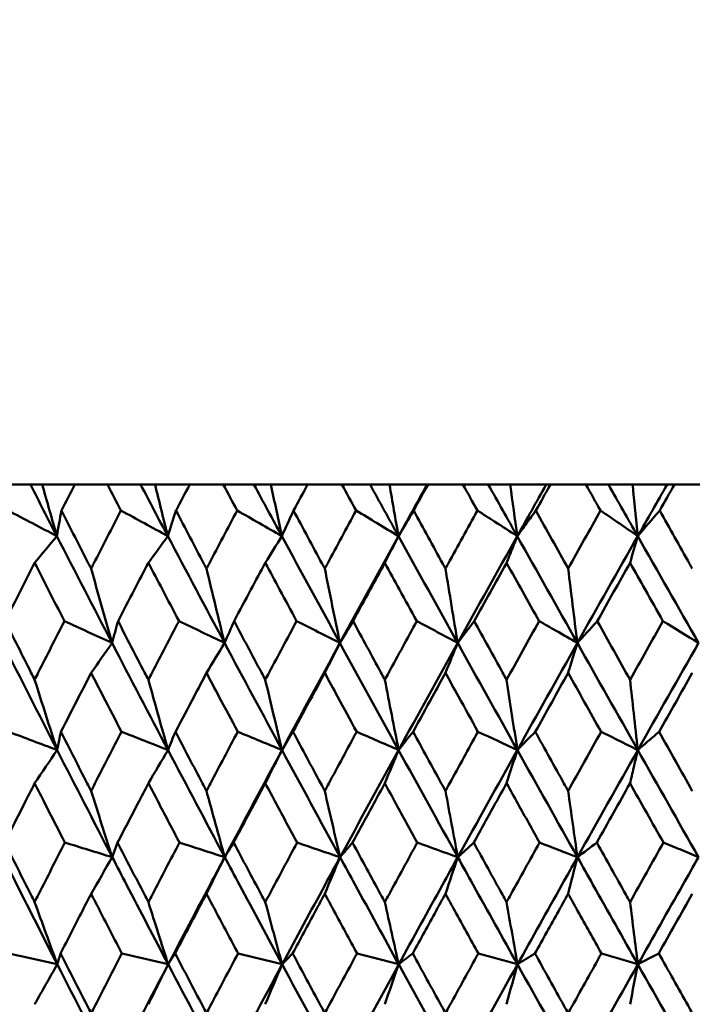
# Model space of a CAD drawing. Header units: millimetres. Extents: x 123 to 2417, y 726 to 3130.
# Tile 49 of 244: x 731 to 738, y 811 to 821. Entities that reach past the tile are written whole.
import ezdxf

# ---------------------------------------------------------------- set-up
doc = ezdxf.new("R2010")
doc.units = ezdxf.units.MM
doc.header["$LTSCALE"] = 12
doc.layers.add('Widoczne (ISO)', color=7, linetype='Continuous', lineweight=50)

msp = doc.modelspace()

# ---------------------------------------------------------------- linework, layer by layer
at = {"layer": 'Widoczne (ISO)'}
for p, q in [((730.7619, 816.3166), (731.1166, 816.3166)), ((731.1166, 816.3166), (731.2343, 816.3166)), ((731.2343, 816.3166), (731.5601, 816.3166)), ((731.8865, 816.3166), (731.5601, 816.3166)), ((731.8865, 816.3166), (732.2178, 816.3166)), ((732.2178, 816.3166), (732.3617, 816.3166)), ((732.3617, 816.3166), (732.7087, 816.3166)), ((733.044, 816.3166), (732.7087, 816.3166)), ((733.044, 816.3166), (733.3505, 816.3166)), ((733.3505, 816.3166), (733.5202, 816.3166)), ((733.5202, 816.3166), (733.8869, 816.3166)), ((734.2299, 816.3166), (733.8869, 816.3166)), ((734.2299, 816.3166), (734.5105, 816.3166)), ((734.5105, 816.3166), (734.7052, 816.3166)), ((734.7052, 816.3166), (735.0797, 816.3166)), ((735.0797, 816.3166), (735.0903, 816.3166)), ((735.4396, 816.3166), (735.0903, 816.3166)), ((735.4396, 816.3166), (735.6931, 816.3166)), ((735.6931, 816.3166), (735.912, 816.3166)), ((735.912, 816.3166), (736.2715, 816.3166)), ((736.2715, 816.3166), (736.3139, 816.3166)), ((736.6682, 816.3166), (736.3139, 816.3166)), ((736.6682, 816.3166), (736.8936, 816.3166)), ((736.8936, 816.3166), (737.1359, 816.3166)), ((737.1359, 816.3166), (737.479, 816.3166)), ((737.479, 816.3166), (737.5531, 816.3166)), ((737.9109, 816.3166), (737.5531, 816.3166))]:
    msp.add_line(p, q, dxfattribs=at)
msp.add_circle((740.2385, 776.3166), 50, dxfattribs=at)
for points in [[(731.3804, 815.8011), (731.2922, 815.973), (731.2042, 816.1448), (731.1166, 816.3166)], [(731.2343, 816.3166), (731.2828, 816.1445), (731.3315, 815.9727), (731.3804, 815.8011)], [(732.4895, 815.8011), (732.3987, 815.973), (732.3081, 816.1448), (732.2178, 816.3166)], [(732.3617, 816.3166), (732.4041, 816.1445), (732.4467, 815.9727), (732.4895, 815.8011)], [(733.6292, 815.8011), (733.5361, 815.973), (733.4432, 816.1448), (733.3505, 816.3166)], [(733.5202, 816.3166), (733.5564, 816.1445), (733.5927, 815.9727), (733.6292, 815.8011)], [(734.7949, 815.8011), (734.7, 815.973), (734.6052, 816.1448), (734.5105, 816.3166)], [(734.7052, 816.3166), (734.735, 816.1445), (734.7649, 815.9727), (734.7949, 815.8011)], [(734.7949, 815.8011), (734.8896, 815.973), (734.9845, 816.1448), (735.0797, 816.3166)], [(735.5839, 816.0573), (735.5358, 816.1437), (735.4877, 816.2302), (735.4396, 816.3166)], [(735.9822, 815.8011), (735.8857, 815.973), (735.7893, 816.1448), (735.6931, 816.3166)], [(735.9822, 815.8011), (735.9587, 815.9727), (735.9353, 816.1445), (735.912, 816.3166)], [(735.9822, 815.8011), (736.0784, 815.973), (736.1749, 816.1448), (736.2715, 816.3166)], [(736.3139, 816.3166), (736.2654, 816.2302), (736.2169, 816.1437), (736.1684, 816.0573)], [(737.1862, 815.8011), (737.0886, 815.973), (736.9911, 816.1448), (736.8936, 816.3166)], [(737.1862, 815.8011), (737.1694, 815.9727), (737.1526, 816.1445), (737.1359, 816.3166)], [(737.1862, 815.8011), (737.2837, 815.973), (737.3813, 816.1448), (737.479, 816.3166)], [(731.3804, 815.8011), (731.2179, 815.8865), (731.0555, 815.9719), (730.8929, 816.0573)], [(731.3804, 815.8011), (731.3957, 815.8865), (731.4111, 815.9719), (731.4266, 816.0573)], [(732.4895, 815.8011), (732.3336, 815.8865), (732.1776, 815.9719), (732.0216, 816.0573)], [(732.4895, 815.8011), (732.5167, 815.8865), (732.5439, 815.9719), (732.5713, 816.0573)], [(733.6292, 815.8011), (733.4804, 815.8865), (733.3316, 815.9719), (733.1828, 816.0573)], [(733.6292, 815.8011), (733.6681, 815.8865), (733.7072, 815.9719), (733.7463, 816.0573)], [(734.7949, 815.8011), (734.6539, 815.8865), (734.5129, 815.9719), (734.3718, 816.0573)], [(734.7949, 815.8011), (734.8455, 815.8865), (734.8962, 815.9719), (734.9469, 816.0573)], [(736.1684, 816.0573), (736.2757, 815.8637), (736.3832, 815.67), (736.4909, 815.4763)], [(736.4909, 815.4763), (736.5986, 815.67), (736.7064, 815.8636), (736.8144, 816.0573)], [(736.8144, 816.0573), (736.9384, 815.9719), (737.0624, 815.8865), (737.1862, 815.8011)], [(737.406, 816.0573), (737.3326, 815.9719), (737.2594, 815.8865), (737.1862, 815.8011)], [(731.1587, 815.534), (731.2326, 815.6231), (731.3065, 815.7122), (731.3804, 815.8011)], [(731.9322, 814.7331), (731.747, 815.0892), (731.5631, 815.4453), (731.3804, 815.8011)], [(732.2956, 815.534), (732.3602, 815.6231), (732.4248, 815.7122), (732.4895, 815.8011)], [(733.0569, 814.7331), (732.8667, 815.0892), (732.6776, 815.4453), (732.4895, 815.8011)], [(733.4638, 815.534), (733.5189, 815.6231), (733.574, 815.7122), (733.6292, 815.8011)], [(734.21, 814.7331), (734.0156, 815.0892), (733.8219, 815.4453), (733.6292, 815.8011)], [(734.21, 814.7331), (734.4039, 815.0892), (734.5989, 815.4453), (734.7949, 815.8011)], [(734.6587, 815.534), (734.7041, 815.6231), (734.7495, 815.7122), (734.7949, 815.8011)], [(735.3869, 814.7331), (735.1889, 815.0892), (734.9916, 815.4453), (734.7949, 815.8011)], [(735.3869, 814.7331), (735.5845, 815.0892), (735.7829, 815.4453), (735.9822, 815.8011)], [(736.583, 814.7331), (736.3822, 815.0892), (736.1819, 815.4453), (735.9822, 815.8011)], [(736.583, 814.7331), (736.7834, 815.0892), (736.9845, 815.4453), (737.1862, 815.8011)], [(737.1862, 815.8011), (737.1608, 815.7122), (737.1353, 815.6231), (737.1098, 815.534)], [(737.7935, 814.7331), (737.5908, 815.0892), (737.3883, 815.4453), (737.1862, 815.8011)], [(736.2004, 814.9526), (736.092, 815.1465), (735.9838, 815.3402), (735.8757, 815.534)], [(737.1098, 815.534), (737.0004, 815.3402), (736.8912, 815.1465), (736.7822, 814.9526)], [(731.7229, 815.4763), (731.7923, 815.2279), (731.862, 814.9801), (731.9322, 814.7331)], [(732.876, 815.4763), (732.936, 815.2279), (732.9963, 814.9801), (733.0569, 814.7331)], [(734.0582, 815.4763), (734.1085, 815.2279), (734.1591, 814.9801), (734.21, 814.7331)], [(735.2647, 815.4763), (735.3052, 815.2279), (735.346, 814.9801), (735.3869, 814.7331)], [(731.9322, 814.7331), (731.7734, 814.8062), (731.6147, 814.8794), (731.4559, 814.9526)], [(731.9322, 814.7331), (731.952, 814.8062), (731.9719, 814.8794), (731.9919, 814.9526)], [(733.0569, 814.7331), (732.9051, 814.8062), (732.7533, 814.8794), (732.6015, 814.9526)], [(733.0569, 814.7331), (733.0886, 814.8062), (733.1204, 814.8794), (733.1522, 814.9526)], [(734.21, 814.7331), (734.0658, 814.8062), (733.9215, 814.8794), (733.7772, 814.9526)], [(734.21, 814.7331), (734.2535, 814.8062), (734.297, 814.8794), (734.3406, 814.9526)], [(735.3869, 814.7331), (735.2508, 814.8062), (735.1146, 814.8794), (734.9784, 814.9526)], [(735.3869, 814.7331), (735.4419, 814.8062), (735.497, 814.8794), (735.5522, 814.9526)], [(735.8757, 814.3653), (735.9837, 814.5611), (736.0919, 814.7569), (736.2004, 814.9526)], [(736.7822, 814.9526), (736.8913, 814.7569), (737.0005, 814.5611), (737.1098, 814.3653)], [(737.1098, 814.3653), (737.2192, 814.5611), (737.3287, 814.7569), (737.4383, 814.9526)], [(737.4383, 814.9526), (737.5567, 814.8794), (737.6751, 814.8062), (737.7935, 814.7331)], [(731.383, 813.6632), (731.2007, 814.0199), (731.0198, 814.3765), (730.8402, 814.7331)], [(731.7229, 814.4336), (731.7927, 814.5335), (731.8624, 814.6334), (731.9322, 814.7331)], [(732.4918, 813.6632), (732.3041, 814.0199), (732.1175, 814.3765), (731.9322, 814.7331)], [(732.876, 814.4336), (732.9363, 814.5335), (732.9966, 814.6334), (733.0569, 814.7331)], [(733.6311, 813.6632), (733.4387, 814.0199), (733.2473, 814.3765), (733.0569, 814.7331)], [(733.6311, 813.6632), (733.8229, 814.0199), (734.0159, 814.3765), (734.21, 814.7331)], [(734.0582, 814.4336), (734.1088, 814.5335), (734.1594, 814.6334), (734.21, 814.7331)], [(734.7965, 813.6632), (734.6002, 814.0199), (734.4047, 814.3765), (734.21, 814.7331)], [(734.7965, 813.6632), (734.9924, 814.0199), (735.1892, 814.3765), (735.3869, 814.7331)], [(735.2647, 814.4336), (735.3054, 814.5335), (735.3462, 814.6334), (735.3869, 814.7331)], [(735.9834, 813.6632), (735.784, 814.0199), (735.5851, 814.3765), (735.3869, 814.7331)], [(735.9834, 813.6632), (736.1825, 814.0199), (736.3824, 814.3765), (736.583, 814.7331)], [(737.1871, 813.6632), (736.9853, 814.0199), (736.7839, 814.3765), (736.583, 814.7331)], [(737.1871, 813.6632), (737.3887, 814.0199), (737.5908, 814.3765), (737.7935, 814.7331)], [(736.4909, 814.4336), (736.3812, 814.2378), (736.2718, 814.042), (736.1625, 813.8461)], [(736.8203, 813.8461), (736.7104, 814.042), (736.6006, 814.2378), (736.4909, 814.4336)], [(737.7319, 814.4336), (737.6211, 814.2378), (737.5105, 814.042), (737.4, 813.8461)], [(731.1587, 814.3653), (731.2331, 814.1307), (731.3079, 813.8966), (731.383, 813.6632)], [(732.2956, 814.3653), (732.3606, 814.1307), (732.426, 813.8966), (732.4918, 813.6632)], [(733.4638, 814.3653), (733.5193, 814.1307), (733.575, 813.8966), (733.6311, 813.6632)], [(734.6587, 814.3653), (734.7044, 814.1307), (734.7504, 813.8966), (734.7965, 813.6632)], [(735.8757, 814.3653), (735.9114, 814.1307), (735.9473, 813.8966), (735.9834, 813.6632)], [(731.383, 813.6632), (731.2214, 813.7242), (731.0598, 813.7852), (730.8982, 813.8461)], [(731.383, 813.6632), (731.3957, 813.7242), (731.4084, 813.7852), (731.4212, 813.8461)], [(732.4918, 813.6632), (732.3369, 813.7242), (732.182, 813.7852), (732.0271, 813.8461)], [(732.4918, 813.6632), (732.5164, 813.7242), (732.541, 813.7852), (732.5658, 813.8461)], [(733.6311, 813.6632), (733.4836, 813.7242), (733.336, 813.7852), (733.1884, 813.8461)], [(733.6311, 813.6632), (733.6676, 813.7242), (733.7041, 813.7852), (733.7406, 813.8461)], [(734.7965, 813.6632), (734.6569, 813.7242), (734.5172, 813.7852), (734.3775, 813.8461)], [(734.7965, 813.6632), (734.8447, 813.7242), (734.8929, 813.7852), (734.9411, 813.8461)], [(735.9834, 813.6632), (735.8522, 813.7242), (735.721, 813.7852), (735.5897, 813.8461)], [(735.9834, 813.6632), (736.0431, 813.7242), (736.1028, 813.7852), (736.1625, 813.8461)], [(736.4909, 813.2538), (736.6006, 813.4513), (736.7104, 813.6487), (736.8203, 813.8461)], [(737.4, 813.8461), (737.5105, 813.6487), (737.6211, 813.4513), (737.7319, 813.2538)], [(731.1587, 813.3308), (731.2334, 813.4418), (731.3082, 813.5526), (731.383, 813.6632)], [(731.9342, 812.5925), (731.7492, 812.9493), (731.5654, 813.3063), (731.383, 813.6632)], [(732.2956, 813.3308), (732.3609, 813.4418), (732.4263, 813.5526), (732.4918, 813.6632)], [(733.0587, 812.5925), (732.8686, 812.9493), (732.6796, 813.3063), (732.4918, 813.6632)], [(733.0587, 812.5925), (733.2483, 812.9493), (733.4391, 813.3063), (733.6311, 813.6632)], [(733.4638, 813.3308), (733.5195, 813.4418), (733.5753, 813.5526), (733.6311, 813.6632)], [(734.2115, 812.5925), (734.0171, 812.9493), (733.8236, 813.3063), (733.6311, 813.6632)], [(734.2115, 812.5925), (734.4055, 812.9493), (734.6005, 813.3063), (734.7965, 813.6632)], [(734.6587, 813.3308), (734.7046, 813.4418), (734.7506, 813.5526), (734.7965, 813.6632)], [(735.3881, 812.5925), (735.1902, 812.9493), (734.993, 813.3063), (734.7965, 813.6632)], [(735.3881, 812.5925), (735.5857, 812.9493), (735.7842, 813.3063), (735.9834, 813.6632)], [(735.8757, 813.3308), (735.9116, 813.4418), (735.9475, 813.5526), (735.9834, 813.6632)], [(736.5839, 812.5925), (736.3832, 812.9493), (736.183, 813.3063), (735.9834, 813.6632)], [(736.5839, 812.5925), (736.7843, 812.9493), (736.9854, 813.3063), (737.1871, 813.6632)], [(737.7941, 812.5925), (737.5914, 812.9493), (737.3891, 813.3063), (737.1871, 813.6632)], [(731.7229, 813.2538), (731.793, 813.0328), (731.8635, 812.8124), (731.9342, 812.5925)], [(732.876, 813.2538), (732.9366, 813.0328), (732.9975, 812.8124), (733.0587, 812.5925)], [(734.0582, 813.2538), (734.1091, 813.0328), (734.1602, 812.8124), (734.2115, 812.5925)], [(735.2647, 813.2538), (735.3057, 813.0328), (735.3468, 812.8124), (735.3881, 812.5925)], [(736.4909, 813.2538), (736.5218, 813.0328), (736.5527, 812.8124), (736.5839, 812.5925)], [(737.1098, 813.3308), (736.9989, 813.1335), (736.8881, 812.9361), (736.7774, 812.7387)], [(737.4432, 812.7387), (737.3319, 812.9361), (737.2208, 813.1334), (737.1098, 813.3308)], [(731.9342, 812.5925), (731.7762, 812.6412), (731.6183, 812.6899), (731.4603, 812.7387)], [(731.9342, 812.5925), (731.9519, 812.6412), (731.9696, 812.6899), (731.9874, 812.7387)], [(733.0587, 812.5925), (732.9078, 812.6412), (732.7569, 812.6899), (732.606, 812.7387)], [(733.0587, 812.5925), (733.0883, 812.6412), (733.118, 812.6899), (733.1477, 812.7387)], [(734.2115, 812.5925), (734.0683, 812.6412), (733.9251, 812.6899), (733.7818, 812.7387)], [(734.2115, 812.5925), (734.2529, 812.6412), (734.2944, 812.6899), (734.3359, 812.7387)], [(735.3881, 812.5925), (735.2531, 812.6412), (735.1182, 812.6899), (734.9831, 812.7387)], [(735.3881, 812.5925), (735.4412, 812.6412), (735.4943, 812.6899), (735.5474, 812.7387)], [(736.5839, 812.5925), (736.4577, 812.6412), (736.3314, 812.6899), (736.2052, 812.7387)], [(736.5839, 812.5925), (736.6484, 812.6412), (736.7129, 812.6899), (736.7774, 812.7387)], [(737.1098, 812.1429), (737.2208, 812.3415), (737.3319, 812.5401), (737.4432, 812.7387)], [(731.7229, 812.2267), (731.7933, 812.3488), (731.8637, 812.4707), (731.9342, 812.5925)], [(732.876, 812.2267), (732.9369, 812.3488), (732.9978, 812.4707), (733.0587, 812.5925)], [(734.0582, 812.2267), (734.1093, 812.3488), (734.1604, 812.4707), (734.2115, 812.5925)], [(735.2647, 812.2267), (735.3058, 812.3488), (735.347, 812.4707), (735.3881, 812.5925)], [(736.4909, 812.2267), (736.5219, 812.3488), (736.5529, 812.4707), (736.5839, 812.5925)], [(737.7319, 812.2267), (737.6199, 812.0281), (737.508, 811.8296), (737.3962, 811.6311)], [(731.1587, 812.1429), (731.2338, 811.9353), (731.3091, 811.7282), (731.3847, 811.5216)], [(732.2956, 812.1429), (732.3612, 811.9353), (732.4271, 811.7282), (732.4933, 811.5216)], [(733.4638, 812.1429), (733.5198, 811.9353), (733.576, 811.7282), (733.6324, 811.5216)], [(734.6587, 812.1429), (734.7048, 811.9353), (734.7511, 811.7282), (734.7976, 811.5216)], [(735.8757, 812.1429), (735.9117, 811.9353), (735.9479, 811.7282), (735.9843, 811.5216)], [(737.1098, 812.1429), (737.1357, 811.9353), (737.1617, 811.7282), (737.1877, 811.5216)], [(731.3847, 811.5216), (731.2237, 811.5581), (731.0627, 811.5946), (730.9016, 811.6311)], [(731.3847, 811.5216), (731.3957, 811.5581), (731.4067, 811.5946), (731.4177, 811.6311)], [(732.4933, 811.5216), (732.3391, 811.5581), (732.1849, 811.5946), (732.0306, 811.6311)], [(732.4933, 811.5216), (732.5162, 811.5581), (732.5392, 811.5946), (732.5622, 811.6311)], [(733.6324, 811.5216), (733.4856, 811.5581), (733.3388, 811.5946), (733.192, 811.6311)], [(733.6324, 811.5216), (733.6672, 811.5581), (733.7021, 811.5946), (733.737, 811.6311)], [(734.7976, 811.5216), (734.6588, 811.5581), (734.52, 811.5946), (734.3812, 811.6311)], [(734.7976, 811.5216), (734.8442, 811.5581), (734.8908, 811.5946), (734.9374, 811.6311)], [(735.9843, 811.5216), (735.854, 811.5581), (735.7238, 811.5946), (735.5935, 811.6311)], [(735.9843, 811.5216), (736.0424, 811.5581), (736.1006, 811.5946), (736.1588, 811.6311)], [(737.1877, 811.5216), (737.0665, 811.5581), (736.9453, 811.5946), (736.8241, 811.6311)], [(737.1877, 811.5216), (737.2572, 811.5581), (737.3267, 811.5946), (737.3962, 811.6311)], [(731.1587, 811.1219), (731.234, 811.2553), (731.3093, 811.3886), (731.3847, 811.5216)], [(731.9354, 810.4515), (731.7504, 810.8082), (731.5668, 811.1649), (731.3847, 811.5216)], [(731.9354, 810.4515), (732.1202, 810.8082), (732.3061, 811.1649), (732.4933, 811.5216)], [(732.2956, 811.1219), (732.3614, 811.2553), (732.4273, 811.3886), (732.4933, 811.5216)], [(733.0598, 810.4515), (732.8697, 810.8082), (732.6808, 811.1649), (732.4933, 811.5216)], [(733.0598, 810.4515), (733.2496, 810.8082), (733.4405, 811.1649), (733.6324, 811.5216)], [(733.4638, 811.1219), (733.5199, 811.2553), (733.5761, 811.3886), (733.6324, 811.5216)], [(734.2124, 810.4515), (734.018, 810.8082), (733.8246, 811.1649), (733.6324, 811.5216)], [(734.2124, 810.4515), (734.4066, 810.8082), (734.6017, 811.1649), (734.7976, 811.5216)], [(734.6587, 811.1219), (734.705, 811.2553), (734.7513, 811.3886), (734.7976, 811.5216)], [(735.3888, 810.4515), (735.1909, 810.8082), (734.9938, 811.1649), (734.7976, 811.5216)], [(735.3888, 810.4515), (735.5867, 810.8082), (735.7852, 811.1649), (735.9843, 811.5216)], [(735.8757, 811.1219), (735.9118, 811.2553), (735.948, 811.3886), (735.9843, 811.5216)], [(736.5844, 810.4515), (736.3837, 810.8082), (736.1836, 811.1649), (735.9843, 811.5216)], [(736.5844, 810.4515), (736.7851, 810.8082), (736.9862, 811.1649), (737.1877, 811.5216)], [(737.1098, 811.1219), (737.1358, 811.2553), (737.1617, 811.3886), (737.1877, 811.5216)], [(737.7944, 810.4515), (737.5917, 810.8082), (737.3894, 811.1649), (737.1877, 811.5216)]]:
    msp.add_open_spline(points, degree=3, dxfattribs=at)
for points, knots in [([(731.5601, 816.3166), (731.5158, 816.2307), (731.4715, 816.1448), (731.4271, 816.0584), (731.4268, 816.0578), (731.4266, 816.0573)], [0, 0, 0, 0, 0.02969567, 0.02969567, 0.02988021, 0.02988021, 0.02988021, 0.02988021]), ([(732.0216, 816.0573), (732.0214, 816.0578), (732.0211, 816.0584), (731.976, 816.1448), (731.9312, 816.2307), (731.8865, 816.3166)], [0.02951568, 0.02951568, 0.02951568, 0.02951568, 0.02969929, 0.02969929, 0.05939589, 0.05939589, 0.05939589, 0.05939589]), ([(732.7087, 816.3166), (732.6631, 816.2307), (732.6176, 816.1448), (732.5719, 816.0584), (732.5716, 816.0578), (732.5713, 816.0573)], [0, 0, 0, 0, 0.02969567, 0.02969567, 0.02988021, 0.02988021, 0.02988021, 0.02988021]), ([(733.1828, 816.0573), (733.1825, 816.0578), (733.1822, 816.0584), (733.1359, 816.1448), (733.0899, 816.2307), (733.044, 816.3166)], [0.02951568, 0.02951568, 0.02951568, 0.02951568, 0.02969929, 0.02969929, 0.05939589, 0.05939589, 0.05939589, 0.05939589]), ([(733.8869, 816.3166), (733.8403, 816.2307), (733.7937, 816.1448), (733.7469, 816.0584), (733.7466, 816.0578), (733.7463, 816.0573)], [0, 0, 0, 0, 0.02969567, 0.02969567, 0.02988021, 0.02988021, 0.02988021, 0.02988021]), ([(734.3718, 816.0573), (734.3715, 816.0578), (734.3712, 816.0584), (734.3239, 816.1448), (734.2769, 816.2307), (734.2299, 816.3166)], [0.02951568, 0.02951568, 0.02951568, 0.02951568, 0.02969929, 0.02969929, 0.05939589, 0.05939589, 0.05939589, 0.05939589]), ([(735.0903, 816.3166), (735.0427, 816.2307), (734.9952, 816.1448), (734.9475, 816.0584), (734.9472, 816.0578), (734.9469, 816.0573)], [0, 0, 0, 0, 0.02969567, 0.02969567, 0.02988021, 0.02988021, 0.02988021, 0.02988021]), ([(736.8144, 816.0573), (736.8141, 816.0578), (736.8138, 816.0584), (736.7651, 816.1448), (736.7166, 816.2307), (736.6682, 816.3166)], [0.02951568, 0.02951568, 0.02951568, 0.02951568, 0.02969929, 0.02969929, 0.05939589, 0.05939589, 0.05939589, 0.05939589]), ([(737.5531, 816.3166), (737.5043, 816.2307), (737.4556, 816.1448), (737.4066, 816.0584), (737.4063, 816.0578), (737.406, 816.0573)], [0, 0, 0, 0, 0.02969567, 0.02969567, 0.02988021, 0.02988021, 0.02988021, 0.02988021]), ([(731.4266, 816.0573), (731.5167, 815.88), (731.6071, 815.7026), (731.7062, 815.509), (731.7146, 815.4926), (731.7229, 815.4763)], [0.0297954, 0.0297954, 0.0297954, 0.0297954, 0.09092493, 0.09092493, 0.09655955, 0.09655955, 0.09655955, 0.09655955]), ([(731.7229, 815.4763), (731.7313, 815.4925), (731.7396, 815.5087), (731.8388, 815.7024), (731.9301, 815.8799), (732.0216, 816.0573)], [0.0853813, 0.0853813, 0.0853813, 0.0853813, 0.09097809, 0.09097809, 0.15214536, 0.15214536, 0.15214536, 0.15214536]), ([(732.5713, 816.0573), (732.664, 815.88), (732.757, 815.7026), (732.8588, 815.509), (732.8674, 815.4926), (732.876, 815.4763)], [0.0297954, 0.0297954, 0.0297954, 0.0297954, 0.09092493, 0.09092493, 0.09655955, 0.09655955, 0.09655955, 0.09655955]), ([(732.876, 815.4763), (732.8846, 815.4925), (732.8931, 815.5087), (732.9951, 815.7024), (733.0888, 815.8799), (733.1828, 816.0573)], [0.0853813, 0.0853813, 0.0853813, 0.0853813, 0.09097809, 0.09097809, 0.15214536, 0.15214536, 0.15214536, 0.15214536]), ([(733.7463, 816.0573), (733.8412, 815.88), (733.9364, 815.7026), (734.0406, 815.509), (734.0494, 815.4926), (734.0582, 815.4763)], [0.0297954, 0.0297954, 0.0297954, 0.0297954, 0.09092493, 0.09092493, 0.09655955, 0.09655955, 0.09655955, 0.09655955]), ([(734.0582, 815.4763), (734.0669, 815.4925), (734.0757, 815.5087), (734.1799, 815.7024), (734.2757, 815.8799), (734.3718, 816.0573)], [0.0853813, 0.0853813, 0.0853813, 0.0853813, 0.09097809, 0.09097809, 0.15214536, 0.15214536, 0.15214536, 0.15214536]), ([(734.9469, 816.0573), (735.0437, 815.88), (735.1407, 815.7026), (735.2468, 815.509), (735.2558, 815.4926), (735.2647, 815.4763)], [0.0297954, 0.0297954, 0.0297954, 0.0297954, 0.09092493, 0.09092493, 0.09655955, 0.09655955, 0.09655955, 0.09655955]), ([(735.2647, 815.4763), (735.2736, 815.4925), (735.2825, 815.5087), (735.3887, 815.7024), (735.4862, 815.8799), (735.5839, 816.0573)], [0.0853813, 0.0853813, 0.0853813, 0.0853813, 0.09097809, 0.09097809, 0.15214536, 0.15214536, 0.15214536, 0.15214536]), ([(735.5839, 816.0573), (735.6418, 816.0201), (735.6997, 815.9829), (735.8324, 815.8975), (735.9073, 815.8493), (735.9822, 815.8011)], [-0.06256956, -0.06256956, -0.06256956, -0.06256956, -0.03530088, -0.03530088, 0, 0, 0, 0]), ([(736.1684, 816.0573), (736.1375, 816.0148), (736.1065, 815.9723), (736.0445, 815.8869), (736.0133, 815.844), (735.9822, 815.8011)], [-0.06256958, -0.06256958, -0.06256958, -0.06256958, -0.03142458, -0.03142458, 0, 0, 0, 0]), ([(737.406, 816.0573), (737.5053, 815.88), (737.6048, 815.7026), (737.7135, 815.509), (737.7227, 815.4926), (737.7319, 815.4763)], [0.0297954, 0.0297954, 0.0297954, 0.0297954, 0.09092493, 0.09092493, 0.09655955, 0.09655955, 0.09655955, 0.09655955]), ([(735.9822, 815.8011), (735.9622, 815.7512), (735.9423, 815.7013), (735.9068, 815.6122), (735.8912, 815.5731), (735.8757, 815.534)], [-0.06235468, -0.06235468, -0.06235468, -0.06235468, -0.03111888, -0.03111888, -0.00669659, -0.00669659, -0.00669659, -0.00669659]), ([(731.1587, 815.534), (731.1134, 815.4451), (731.0683, 815.3562), (730.97, 815.1624), (730.917, 815.0575), (730.8641, 814.9526)], [0.03078053, 0.03078053, 0.03078053, 0.03078053, 0.06149921, 0.06149921, 0.09773041, 0.09773041, 0.09773041, 0.09773041]), ([(731.4559, 814.9526), (731.4021, 815.0575), (731.3484, 815.1624), (731.2494, 815.3561), (731.204, 815.445), (731.1587, 815.534)], [0.02528165, 0.02528165, 0.02528165, 0.02528165, 0.06150593, 0.06150593, 0.09223152, 0.09223152, 0.09223152, 0.09223152]), ([(732.2956, 815.534), (732.2489, 815.4451), (732.2024, 815.3562), (732.1011, 815.1624), (732.0464, 815.0575), (731.9919, 814.9526)], [0.03078053, 0.03078053, 0.03078053, 0.03078053, 0.06149921, 0.06149921, 0.09773041, 0.09773041, 0.09773041, 0.09773041]), ([(732.6015, 814.9526), (732.5461, 815.0575), (732.4909, 815.1624), (732.389, 815.3561), (732.3422, 815.445), (732.2956, 815.534)], [0.02528165, 0.02528165, 0.02528165, 0.02528165, 0.06150593, 0.06150593, 0.09223152, 0.09223152, 0.09223152, 0.09223152]), ([(733.4638, 815.534), (733.416, 815.4451), (733.3682, 815.3562), (733.2643, 815.1624), (733.2082, 815.0575), (733.1522, 814.9526)], [0.03078053, 0.03078053, 0.03078053, 0.03078053, 0.06149921, 0.06149921, 0.09773041, 0.09773041, 0.09773041, 0.09773041]), ([(733.7772, 814.9526), (733.7205, 815.0575), (733.6639, 815.1624), (733.5595, 815.3561), (733.5116, 815.445), (733.4638, 815.534)], [0.02528165, 0.02528165, 0.02528165, 0.02528165, 0.06150593, 0.06150593, 0.09223152, 0.09223152, 0.09223152, 0.09223152]), ([(734.6587, 815.534), (734.6099, 815.4451), (734.5612, 815.3562), (734.4551, 815.1624), (734.3978, 815.0575), (734.3406, 814.9526)], [0.03078053, 0.03078053, 0.03078053, 0.03078053, 0.06149921, 0.06149921, 0.09773041, 0.09773041, 0.09773041, 0.09773041]), ([(734.9784, 814.9526), (734.9206, 815.0575), (734.8629, 815.1624), (734.7564, 815.3561), (734.7075, 815.445), (734.6587, 815.534)], [0.02528165, 0.02528165, 0.02528165, 0.02528165, 0.06150593, 0.06150593, 0.09223152, 0.09223152, 0.09223152, 0.09223152]), ([(735.8757, 815.534), (735.874, 815.531), (735.8724, 815.5281), (735.7643, 815.3344), (735.6581, 815.1435), (735.5522, 814.9526)], [0.09017531, 0.09017531, 0.09017531, 0.09017531, 0.09118146, 0.09118146, 0.1571245, 0.1571245, 0.1571245, 0.1571245]), ([(737.4383, 814.9526), (737.379, 815.0575), (737.3198, 815.1624), (737.2103, 815.3561), (737.1601, 815.445), (737.1098, 815.534)], [0.02528165, 0.02528165, 0.02528165, 0.02528165, 0.06150593, 0.06150593, 0.09223152, 0.09223152, 0.09223152, 0.09223152]), ([(736.583, 814.7331), (736.5671, 814.86), (736.5513, 814.9871), (736.5206, 815.2348), (736.5057, 815.3555), (736.4909, 815.4763)], [-0.09056733, -0.09056733, -0.09056733, -0.09056733, -0.04480809, -0.04480809, -0.00147498, -0.00147498, -0.00147498, -0.00147498]), ([(730.8641, 814.9526), (730.9497, 814.7811), (731.0358, 814.6096), (731.1343, 814.4138), (731.1465, 814.3895), (731.1587, 814.3653)], [0.02983351, 0.02983351, 0.02983351, 0.02983351, 0.0889495, 0.0889495, 0.09731113, 0.09731113, 0.09731113, 0.09731113]), ([(731.1587, 814.3653), (731.1709, 814.3894), (731.1831, 814.4136), (731.2818, 814.6094), (731.3687, 814.781), (731.4559, 814.9526)], [0.0806421, 0.0806421, 0.0806421, 0.0806421, 0.08897282, 0.08897282, 0.14811965, 0.14811965, 0.14811965, 0.14811965]), ([(731.9919, 814.9526), (732.0802, 814.7811), (732.1689, 814.6096), (732.2704, 814.4138), (732.283, 814.3895), (732.2956, 814.3653)], [0.02983351, 0.02983351, 0.02983351, 0.02983351, 0.0889495, 0.0889495, 0.09731113, 0.09731113, 0.09731113, 0.09731113]), ([(732.2956, 814.3653), (732.3081, 814.3894), (732.3207, 814.4136), (732.4224, 814.6094), (732.5118, 814.781), (732.6015, 814.9526)], [0.0806421, 0.0806421, 0.0806421, 0.0806421, 0.08897282, 0.08897282, 0.14811965, 0.14811965, 0.14811965, 0.14811965]), ([(733.1522, 814.9526), (733.2429, 814.7811), (733.3339, 814.6096), (733.438, 814.4138), (733.4509, 814.3895), (733.4638, 814.3653)], [0.02983351, 0.02983351, 0.02983351, 0.02983351, 0.0889495, 0.0889495, 0.09731113, 0.09731113, 0.09731113, 0.09731113]), ([(733.4638, 814.3653), (733.4766, 814.3894), (733.4895, 814.4136), (733.5937, 814.6094), (733.6853, 814.781), (733.7772, 814.9526)], [0.0806421, 0.0806421, 0.0806421, 0.0806421, 0.08897282, 0.08897282, 0.14811965, 0.14811965, 0.14811965, 0.14811965]), ([(734.3406, 814.9526), (734.4332, 814.7811), (734.5261, 814.6096), (734.6324, 814.4138), (734.6455, 814.3895), (734.6587, 814.3653)], [0.02983351, 0.02983351, 0.02983351, 0.02983351, 0.0889495, 0.0889495, 0.09731113, 0.09731113, 0.09731113, 0.09731113]), ([(734.6587, 814.3653), (734.6718, 814.3894), (734.685, 814.4136), (734.7913, 814.6094), (734.8848, 814.781), (734.9784, 814.9526)], [0.0806421, 0.0806421, 0.0806421, 0.0806421, 0.08897282, 0.08897282, 0.14811965, 0.14811965, 0.14811965, 0.14811965]), ([(735.5522, 814.9526), (735.6465, 814.7811), (735.7409, 814.6096), (735.8489, 814.4138), (735.8623, 814.3895), (735.8757, 814.3653)], [0.02983351, 0.02983351, 0.02983351, 0.02983351, 0.0889495, 0.0889495, 0.09731113, 0.09731113, 0.09731113, 0.09731113]), ([(736.2004, 814.9526), (736.2572, 814.9201), (736.314, 814.8875), (736.4415, 814.8143), (736.5122, 814.7737), (736.583, 814.7331)], [-0.06125493, -0.06125493, -0.06125493, -0.06125493, -0.03398684, -0.03398684, 0, 0, 0, 0]), ([(736.7822, 814.9526), (736.7499, 814.917), (736.7175, 814.8814), (736.6511, 814.8082), (736.617, 814.7706), (736.583, 814.7331)], [-0.06125494, -0.06125494, -0.06125494, -0.06125494, -0.03143371, -0.03143371, 0, 0, 0, 0]), ([(736.583, 814.7331), (736.566, 814.678), (736.5491, 814.623), (736.5184, 814.5231), (736.5047, 814.4784), (736.4909, 814.4336)], [-0.06338447, -0.06338447, -0.06338447, -0.06338447, -0.03162065, -0.03162065, -0.00583996, -0.00583996, -0.00583996, -0.00583996]), ([(731.7229, 814.4336), (731.6825, 814.3551), (731.6421, 814.2767), (731.5414, 814.0809), (731.4812, 813.9635), (731.4212, 813.8461)], [0.03448054, 0.03448054, 0.03448054, 0.03448054, 0.06157222, 0.06157222, 0.10209717, 0.10209717, 0.10209717, 0.10209717]), ([(732.0271, 813.8461), (731.9661, 813.9635), (731.9053, 814.0808), (731.804, 814.2766), (731.7634, 814.3551), (731.7229, 814.4336)], [0.02104899, 0.02104899, 0.02104899, 0.02104899, 0.0615671, 0.0615671, 0.08866561, 0.08866561, 0.08866561, 0.08866561]), ([(732.876, 814.4336), (732.8344, 814.3551), (732.7929, 814.2767), (732.6894, 814.0809), (732.6275, 813.9635), (732.5658, 813.8461)], [0.03448054, 0.03448054, 0.03448054, 0.03448054, 0.06157222, 0.06157222, 0.10209717, 0.10209717, 0.10209717, 0.10209717]), ([(733.1884, 813.8461), (733.1258, 813.9635), (733.0634, 814.0808), (732.9593, 814.2766), (732.9177, 814.3551), (732.876, 814.4336)], [0.02104899, 0.02104899, 0.02104899, 0.02104899, 0.0615671, 0.0615671, 0.08866561, 0.08866561, 0.08866561, 0.08866561]), ([(734.0582, 814.4336), (734.0156, 814.3551), (733.9732, 814.2767), (733.8672, 814.0809), (733.8039, 813.9635), (733.7406, 813.8461)], [0.03448054, 0.03448054, 0.03448054, 0.03448054, 0.06157222, 0.06157222, 0.10209717, 0.10209717, 0.10209717, 0.10209717]), ([(734.3775, 813.8461), (734.3136, 813.9635), (734.2497, 814.0808), (734.1434, 814.2766), (734.1008, 814.3551), (734.0582, 814.4336)], [0.02104899, 0.02104899, 0.02104899, 0.02104899, 0.0615671, 0.0615671, 0.08866561, 0.08866561, 0.08866561, 0.08866561]), ([(735.2647, 814.4336), (735.2214, 814.3551), (735.1781, 814.2767), (735.0702, 814.0809), (735.0056, 813.9635), (734.9411, 813.8461)], [0.03448054, 0.03448054, 0.03448054, 0.03448054, 0.06157222, 0.06157222, 0.10209717, 0.10209717, 0.10209717, 0.10209717]), ([(735.5897, 813.8461), (735.5247, 813.9635), (735.4598, 814.0808), (735.3515, 814.2766), (735.3081, 814.3551), (735.2647, 814.4336)], [0.02104899, 0.02104899, 0.02104899, 0.02104899, 0.0615671, 0.0615671, 0.08866561, 0.08866561, 0.08866561, 0.08866561]), ([(737.1871, 813.6632), (737.1736, 813.7856), (737.16, 813.9081), (737.1343, 814.1421), (737.122, 814.2536), (737.1098, 814.3653)], [-0.08911773, -0.08911773, -0.08911773, -0.08911773, -0.04412443, -0.04412443, -0.00327768, -0.00327768, -0.00327768, -0.00327768]), ([(731.4212, 813.8461), (731.5086, 813.6739), (731.5962, 813.5017), (731.6971, 813.3043), (731.71, 813.2791), (731.7229, 813.2538)], [0.02530969, 0.02530969, 0.02530969, 0.02530969, 0.08465152, 0.08465152, 0.09334823, 0.09334823, 0.09334823, 0.09334823]), ([(731.7229, 813.2538), (731.7358, 813.279), (731.7487, 813.3042), (731.8498, 813.5016), (731.9383, 813.6739), (732.0271, 813.8461)], [0.07597559, 0.07597559, 0.07597559, 0.07597559, 0.08464777, 0.08464777, 0.14401425, 0.14401425, 0.14401425, 0.14401425]), ([(732.5658, 813.8461), (732.6557, 813.6739), (732.7458, 813.5017), (732.8495, 813.3043), (732.8628, 813.2791), (732.876, 813.2538)], [0.02530969, 0.02530969, 0.02530969, 0.02530969, 0.08465152, 0.08465152, 0.09334823, 0.09334823, 0.09334823, 0.09334823]), ([(732.876, 813.2538), (732.8893, 813.279), (732.9025, 813.3042), (733.0064, 813.5016), (733.0973, 813.6739), (733.1884, 813.8461)], [0.07597559, 0.07597559, 0.07597559, 0.07597559, 0.08464777, 0.08464777, 0.14401425, 0.14401425, 0.14401425, 0.14401425]), ([(733.7406, 813.8461), (733.8327, 813.6739), (733.925, 813.5017), (734.0311, 813.3043), (734.0446, 813.2791), (734.0582, 813.2538)], [0.02530969, 0.02530969, 0.02530969, 0.02530969, 0.08465152, 0.08465152, 0.09334823, 0.09334823, 0.09334823, 0.09334823]), ([(734.0582, 813.2538), (734.0717, 813.279), (734.0853, 813.3042), (734.1915, 813.5016), (734.2844, 813.6739), (734.3775, 813.8461)], [0.07597559, 0.07597559, 0.07597559, 0.07597559, 0.08464777, 0.08464777, 0.14401425, 0.14401425, 0.14401425, 0.14401425]), ([(734.9411, 813.8461), (735.035, 813.6739), (735.1291, 813.5017), (735.2371, 813.3043), (735.2509, 813.2791), (735.2647, 813.2538)], [0.02530969, 0.02530969, 0.02530969, 0.02530969, 0.08465152, 0.08465152, 0.09334823, 0.09334823, 0.09334823, 0.09334823]), ([(735.2647, 813.2538), (735.2785, 813.279), (735.2923, 813.3042), (735.4005, 813.5016), (735.495, 813.6739), (735.5897, 813.8461)], [0.07597559, 0.07597559, 0.07597559, 0.07597559, 0.08464777, 0.08464777, 0.14401425, 0.14401425, 0.14401425, 0.14401425]), ([(736.1625, 813.8461), (736.2578, 813.6739), (736.3533, 813.5017), (736.4629, 813.3043), (736.4769, 813.2791), (736.4909, 813.2538)], [0.02530969, 0.02530969, 0.02530969, 0.02530969, 0.08465152, 0.08465152, 0.09334823, 0.09334823, 0.09334823, 0.09334823]), ([(736.8203, 813.8461), (736.8759, 813.8184), (736.9315, 813.7907), (737.0537, 813.7298), (737.1204, 813.6965), (737.1871, 813.6632)], [-0.06012341, -0.06012341, -0.06012341, -0.06012341, -0.03280224, -0.03280224, 0, 0, 0, 0]), ([(737.4, 813.8461), (737.3662, 813.8171), (737.3324, 813.7881), (737.2615, 813.7271), (737.2243, 813.6952), (737.1871, 813.6632)], [-0.06012341, -0.06012341, -0.06012341, -0.06012341, -0.03150269, -0.03150269, 0, 0, 0, 0]), ([(737.1871, 813.6632), (737.1731, 813.6032), (737.1591, 813.5431), (737.1334, 813.4322), (737.1216, 813.3816), (737.1098, 813.3308)], [-0.06447654, -0.06447654, -0.06447654, -0.06447654, -0.03215198, -0.03215198, -0.0049344, -0.0049344, -0.0049344, -0.0049344]), ([(731.1587, 813.3308), (731.1244, 813.2632), (731.0901, 813.1955), (730.9903, 812.9981), (730.9249, 812.8684), (730.8597, 812.7387)], [0.03825175, 0.03825175, 0.03825175, 0.03825175, 0.06160817, 0.06160817, 0.10638617, 0.10638617, 0.10638617, 0.10638617]), ([(731.4603, 812.7387), (731.394, 812.8684), (731.3278, 812.9981), (731.2274, 813.1955), (731.1931, 813.2632), (731.1587, 813.3308)], [0.01681985, 0.01681985, 0.01681985, 0.01681985, 0.06159108, 0.06159108, 0.08495433, 0.08495433, 0.08495433, 0.08495433]), ([(732.2956, 813.3308), (732.2602, 813.2632), (732.2249, 813.1955), (732.1221, 812.9981), (732.0547, 812.8684), (731.9874, 812.7387)], [0.03825175, 0.03825175, 0.03825175, 0.03825175, 0.06160817, 0.06160817, 0.10638617, 0.10638617, 0.10638617, 0.10638617]), ([(732.606, 812.7387), (732.5378, 812.8684), (732.4697, 812.9981), (732.3663, 813.1955), (732.3309, 813.2632), (732.2956, 813.3308)], [0.01681985, 0.01681985, 0.01681985, 0.01681985, 0.06159108, 0.06159108, 0.08495433, 0.08495433, 0.08495433, 0.08495433]), ([(733.4638, 813.3308), (733.4275, 813.2632), (733.3913, 813.1955), (733.2858, 812.9981), (733.2167, 812.8684), (733.1477, 812.7387)], [0.03825175, 0.03825175, 0.03825175, 0.03825175, 0.06160817, 0.06160817, 0.10638617, 0.10638617, 0.10638617, 0.10638617]), ([(733.7818, 812.7387), (733.712, 812.8684), (733.6422, 812.9981), (733.5363, 813.1955), (733.5, 813.2632), (733.4638, 813.3308)], [0.01681985, 0.01681985, 0.01681985, 0.01681985, 0.06159108, 0.06159108, 0.08495433, 0.08495433, 0.08495433, 0.08495433]), ([(734.6587, 813.3308), (734.6217, 813.2632), (734.5848, 813.1955), (734.4771, 812.9981), (734.4064, 812.8684), (734.3359, 812.7387)], [0.03825175, 0.03825175, 0.03825175, 0.03825175, 0.06160817, 0.06160817, 0.10638617, 0.10638617, 0.10638617, 0.10638617]), ([(734.9831, 812.7387), (734.9119, 812.8684), (734.8408, 812.9981), (734.7327, 813.1955), (734.6957, 813.2632), (734.6587, 813.3308)], [0.01681985, 0.01681985, 0.01681985, 0.01681985, 0.06159108, 0.06159108, 0.08495433, 0.08495433, 0.08495433, 0.08495433]), ([(735.8757, 813.3308), (735.8381, 813.2632), (735.8005, 813.1955), (735.691, 812.9981), (735.6192, 812.8684), (735.5474, 812.7387)], [0.03825175, 0.03825175, 0.03825175, 0.03825175, 0.06160817, 0.06160817, 0.10638617, 0.10638617, 0.10638617, 0.10638617]), ([(736.2052, 812.7387), (736.1329, 812.8684), (736.0607, 812.9981), (735.9509, 813.1955), (735.9133, 813.2632), (735.8757, 813.3308)], [0.01681985, 0.01681985, 0.01681985, 0.01681985, 0.06159108, 0.06159108, 0.08495433, 0.08495433, 0.08495433, 0.08495433]), ([(730.8597, 812.7387), (730.9462, 812.5657), (731.0329, 812.3926), (731.1329, 812.194), (731.1458, 812.1685), (731.1587, 812.1429)], [0.02053386, 0.02053386, 0.02053386, 0.02053386, 0.08016461, 0.08016461, 0.08898694, 0.08898694, 0.08898694, 0.08898694]), ([(731.1587, 812.1429), (731.1716, 812.1684), (731.1845, 812.1939), (731.2847, 812.3925), (731.3723, 812.5656), (731.4603, 812.7387)], [0.07138254, 0.07138254, 0.07138254, 0.07138254, 0.08018544, 0.08018544, 0.13983561, 0.13983561, 0.13983561, 0.13983561]), ([(731.9874, 812.7387), (732.0765, 812.5657), (732.166, 812.3926), (732.269, 812.194), (732.2823, 812.1685), (732.2956, 812.1429)], [0.02053386, 0.02053386, 0.02053386, 0.02053386, 0.08016461, 0.08016461, 0.08898694, 0.08898694, 0.08898694, 0.08898694]), ([(732.2956, 812.1429), (732.3088, 812.1684), (732.3221, 812.1939), (732.4253, 812.3925), (732.5155, 812.5656), (732.606, 812.7387)], [0.07138254, 0.07138254, 0.07138254, 0.07138254, 0.08018544, 0.08018544, 0.13983561, 0.13983561, 0.13983561, 0.13983561]), ([(733.1477, 812.7387), (733.2391, 812.5657), (733.3309, 812.3926), (733.4365, 812.194), (733.4502, 812.1685), (733.4638, 812.1429)], [0.02053386, 0.02053386, 0.02053386, 0.02053386, 0.08016461, 0.08016461, 0.08898694, 0.08898694, 0.08898694, 0.08898694]), ([(733.4638, 812.1429), (733.4774, 812.1684), (733.491, 812.1939), (733.5968, 812.3925), (733.6892, 812.5656), (733.7818, 812.7387)], [0.07138254, 0.07138254, 0.07138254, 0.07138254, 0.08018544, 0.08018544, 0.13983561, 0.13983561, 0.13983561, 0.13983561]), ([(734.3359, 812.7387), (734.4294, 812.5657), (734.5231, 812.3926), (734.6309, 812.194), (734.6448, 812.1685), (734.6587, 812.1429)], [0.02053386, 0.02053386, 0.02053386, 0.02053386, 0.08016461, 0.08016461, 0.08898694, 0.08898694, 0.08898694, 0.08898694]), ([(734.6587, 812.1429), (734.6726, 812.1684), (734.6865, 812.1939), (734.7944, 812.3925), (734.8887, 812.5656), (734.9831, 812.7387)], [0.07138254, 0.07138254, 0.07138254, 0.07138254, 0.08018544, 0.08018544, 0.13983561, 0.13983561, 0.13983561, 0.13983561]), ([(735.5474, 812.7387), (735.6425, 812.5657), (735.7378, 812.3926), (735.8474, 812.194), (735.8615, 812.1685), (735.8757, 812.1429)], [0.02053386, 0.02053386, 0.02053386, 0.02053386, 0.08016461, 0.08016461, 0.08898694, 0.08898694, 0.08898694, 0.08898694]), ([(735.8757, 812.1429), (735.8898, 812.1684), (735.9039, 812.1939), (736.0136, 812.3925), (736.1093, 812.5656), (736.2052, 812.7387)], [0.07138254, 0.07138254, 0.07138254, 0.07138254, 0.08018544, 0.08018544, 0.13983561, 0.13983561, 0.13983561, 0.13983561]), ([(736.7774, 812.7387), (736.8738, 812.5657), (736.9703, 812.3926), (737.0812, 812.194), (737.0955, 812.1685), (737.1098, 812.1429)], [0.02053386, 0.02053386, 0.02053386, 0.02053386, 0.08016461, 0.08016461, 0.08898694, 0.08898694, 0.08898694, 0.08898694]), ([(737.4432, 812.7387), (737.4974, 812.7161), (737.5516, 812.6935), (737.6686, 812.6448), (737.7313, 812.6186), (737.7941, 812.5925)], [-0.05918503, -0.05918503, -0.05918503, -0.05918503, -0.0317462, -0.0317462, 0, 0, 0, 0]), ([(731.3847, 811.5216), (731.2494, 811.7867), (731.115, 812.0516), (730.935, 812.4085), (730.8887, 812.5005), (730.8425, 812.5925)], [0.3692784, 0.3692784, 0.3692784, 0.3692784, 0.4608442, 0.4608442, 0.492629, 0.492629, 0.492629, 0.492629]), ([(732.4933, 811.5216), (732.354, 811.7867), (732.2154, 812.0516), (732.0297, 812.4085), (731.9819, 812.5005), (731.9342, 812.5925)], [0.3692784, 0.3692784, 0.3692784, 0.3692784, 0.4608442, 0.4608442, 0.492629, 0.492629, 0.492629, 0.492629]), ([(732.4933, 811.5216), (732.6323, 811.7867), (732.772, 812.0516), (732.961, 812.4085), (733.0098, 812.5005), (733.0587, 812.5925)], [0.3692784, 0.3692784, 0.3692784, 0.3692784, 0.4608442, 0.4608442, 0.492629, 0.492629, 0.492629, 0.492629]), ([(733.6324, 811.5216), (733.4896, 811.7867), (733.3474, 812.0516), (733.1567, 812.4085), (733.1077, 812.5005), (733.0587, 812.5925)], [0.3692784, 0.3692784, 0.3692784, 0.3692784, 0.4608442, 0.4608442, 0.492629, 0.492629, 0.492629, 0.492629]), ([(733.6324, 811.5216), (733.775, 811.7867), (733.9181, 812.0516), (734.1116, 812.4085), (734.1615, 812.5005), (734.2115, 812.5925)], [0.3692784, 0.3692784, 0.3692784, 0.3692784, 0.4608442, 0.4608442, 0.492629, 0.492629, 0.492629, 0.492629]), ([(734.7976, 811.5216), (734.6519, 811.7867), (734.5067, 812.0516), (734.3118, 812.4085), (734.2616, 812.5005), (734.2115, 812.5925)], [0.3692784, 0.3692784, 0.3692784, 0.3692784, 0.4608442, 0.4608442, 0.492629, 0.492629, 0.492629, 0.492629]), ([(734.7976, 811.5216), (734.9431, 811.7867), (735.0891, 812.0516), (735.2863, 812.4085), (735.3372, 812.5005), (735.3881, 812.5925)], [0.3692784, 0.3692784, 0.3692784, 0.3692784, 0.4608442, 0.4608442, 0.492629, 0.492629, 0.492629, 0.492629]), ([(735.9843, 811.5216), (735.8362, 811.7867), (735.6885, 812.0516), (735.4902, 812.4085), (735.4391, 812.5005), (735.3881, 812.5925)], [0.3692784, 0.3692784, 0.3692784, 0.3692784, 0.4608442, 0.4608442, 0.492629, 0.492629, 0.492629, 0.492629]), ([(735.9843, 811.5216), (736.1322, 811.7867), (736.2805, 812.0516), (736.4806, 812.4085), (736.5322, 812.5005), (736.5839, 812.5925)], [0.3692784, 0.3692784, 0.3692784, 0.3692784, 0.4608442, 0.4608442, 0.492629, 0.492629, 0.492629, 0.492629]), ([(737.1877, 811.5216), (737.0379, 811.7867), (736.8883, 812.0516), (736.6874, 812.4085), (736.6356, 812.5005), (736.5839, 812.5925)], [0.3692784, 0.3692784, 0.3692784, 0.3692784, 0.4608442, 0.4608442, 0.492629, 0.492629, 0.492629, 0.492629]), ([(737.1877, 811.5216), (737.3375, 811.7867), (737.4874, 812.0516), (737.6897, 812.4085), (737.7419, 812.5005), (737.7941, 812.5925)], [0.3692784, 0.3692784, 0.3692784, 0.3692784, 0.4608442, 0.4608442, 0.492629, 0.492629, 0.492629, 0.492629]), ([(731.7229, 812.2267), (731.6939, 812.1701), (731.6648, 812.1136), (731.5629, 811.9151), (731.4902, 811.7731), (731.4177, 811.6311)], [0.04208868, 0.04208868, 0.04208868, 0.04208868, 0.06158988, 0.06158988, 0.11059803, 0.11059803, 0.11059803, 0.11059803]), ([(732.0306, 811.6311), (731.957, 811.7731), (731.8836, 811.9151), (731.7812, 812.1136), (731.752, 812.1701), (731.7229, 812.2267)], [0.01259731, 0.01259731, 0.01259731, 0.01259731, 0.06159863, 0.06159863, 0.08110666, 0.08110666, 0.08110666, 0.08110666]), ([(732.876, 812.2267), (732.8462, 812.1701), (732.8163, 812.1136), (732.7115, 811.9151), (732.6368, 811.7731), (732.5622, 811.6311)], [0.04208868, 0.04208868, 0.04208868, 0.04208868, 0.06158988, 0.06158988, 0.11059803, 0.11059803, 0.11059803, 0.11059803]), ([(733.192, 811.6311), (733.1164, 811.7731), (733.041, 811.9151), (732.9359, 812.1136), (732.9059, 812.1701), (732.876, 812.2267)], [0.01259731, 0.01259731, 0.01259731, 0.01259731, 0.06159863, 0.06159863, 0.08110666, 0.08110666, 0.08110666, 0.08110666]), ([(734.0582, 812.2267), (734.0276, 812.1701), (733.9971, 812.1136), (733.8899, 811.9151), (733.8133, 811.7731), (733.737, 811.6311)], [0.04208868, 0.04208868, 0.04208868, 0.04208868, 0.06158988, 0.06158988, 0.11059803, 0.11059803, 0.11059803, 0.11059803]), ([(734.3812, 811.6311), (734.304, 811.7731), (734.2269, 811.9151), (734.1194, 812.1136), (734.0888, 812.1701), (734.0582, 812.2267)], [0.01259731, 0.01259731, 0.01259731, 0.01259731, 0.06159863, 0.06159863, 0.08110666, 0.08110666, 0.08110666, 0.08110666]), ([(735.2647, 812.2267), (735.2336, 812.1701), (735.2025, 812.1136), (735.0933, 811.9151), (735.0153, 811.7731), (734.9374, 811.6311)], [0.04208868, 0.04208868, 0.04208868, 0.04208868, 0.06158988, 0.06158988, 0.11059803, 0.11059803, 0.11059803, 0.11059803]), ([(735.5935, 811.6311), (735.515, 811.7731), (735.4365, 811.9151), (735.327, 812.1136), (735.2959, 812.1701), (735.2647, 812.2267)], [0.01259731, 0.01259731, 0.01259731, 0.01259731, 0.06159863, 0.06159863, 0.08110666, 0.08110666, 0.08110666, 0.08110666]), ([(736.4909, 812.2267), (736.4593, 812.1701), (736.4278, 812.1136), (736.317, 811.9151), (736.2378, 811.7731), (736.1588, 811.6311)], [0.04208868, 0.04208868, 0.04208868, 0.04208868, 0.06158988, 0.06158988, 0.11059803, 0.11059803, 0.11059803, 0.11059803]), ([(736.8241, 811.6311), (736.7446, 811.7731), (736.6651, 811.9151), (736.5541, 812.1136), (736.5225, 812.1701), (736.4909, 812.2267)], [0.01259731, 0.01259731, 0.01259731, 0.01259731, 0.06159863, 0.06159863, 0.08110666, 0.08110666, 0.08110666, 0.08110666]), ([(731.4177, 811.6311), (731.5061, 811.4571), (731.5949, 811.2831), (731.697, 811.0838), (731.71, 811.0584), (731.7229, 811.0331)], [0.01556037, 0.01556037, 0.01556037, 0.01556037, 0.07555527, 0.07555527, 0.08428623, 0.08428623, 0.08428623, 0.08428623]), ([(731.7229, 811.0331), (731.7359, 811.0584), (731.7489, 811.0837), (731.8512, 811.283), (731.9408, 811.4571), (732.0306, 811.6311)], [0.06686277, 0.06686277, 0.06686277, 0.06686277, 0.07557848, 0.07557848, 0.13558897, 0.13558897, 0.13558897, 0.13558897]), ([(732.5622, 811.6311), (732.6532, 811.4571), (732.7445, 811.2831), (732.8494, 811.0838), (732.8627, 811.0584), (732.876, 811.0331)], [0.01556037, 0.01556037, 0.01556037, 0.01556037, 0.07555527, 0.07555527, 0.08428623, 0.08428623, 0.08428623, 0.08428623]), ([(732.876, 811.0331), (732.8894, 811.0584), (732.9027, 811.0837), (733.0078, 811.283), (733.0998, 811.4571), (733.192, 811.6311)], [0.06686277, 0.06686277, 0.06686277, 0.06686277, 0.07557848, 0.07557848, 0.13558897, 0.13558897, 0.13558897, 0.13558897]), ([(733.737, 811.6311), (733.8301, 811.4571), (733.9236, 811.2831), (734.0309, 811.0838), (734.0445, 811.0584), (734.0582, 811.0331)], [0.01556037, 0.01556037, 0.01556037, 0.01556037, 0.07555527, 0.07555527, 0.08428623, 0.08428623, 0.08428623, 0.08428623]), ([(734.0582, 811.0331), (734.0718, 811.0584), (734.0854, 811.0837), (734.1929, 811.283), (734.287, 811.4571), (734.3812, 811.6311)], [0.06686277, 0.06686277, 0.06686277, 0.06686277, 0.07557848, 0.07557848, 0.13558897, 0.13558897, 0.13558897, 0.13558897]), ([(734.9374, 811.6311), (735.0324, 811.4571), (735.1276, 811.2831), (735.2369, 811.0838), (735.2508, 811.0584), (735.2647, 811.0331)], [0.01556037, 0.01556037, 0.01556037, 0.01556037, 0.07555527, 0.07555527, 0.08428623, 0.08428623, 0.08428623, 0.08428623]), ([(735.2647, 811.0331), (735.2786, 811.0584), (735.2925, 811.0837), (735.4019, 811.283), (735.4976, 811.4571), (735.5935, 811.6311)], [0.06686277, 0.06686277, 0.06686277, 0.06686277, 0.07557848, 0.07557848, 0.13558897, 0.13558897, 0.13558897, 0.13558897]), ([(736.1588, 811.6311), (736.2552, 811.4571), (736.3518, 811.2831), (736.4627, 811.0838), (736.4768, 811.0584), (736.4909, 811.0331)], [0.01556037, 0.01556037, 0.01556037, 0.01556037, 0.07555527, 0.07555527, 0.08428623, 0.08428623, 0.08428623, 0.08428623]), ([(736.4909, 811.0331), (736.505, 811.0584), (736.519, 811.0837), (736.63, 811.283), (736.727, 811.4571), (736.8241, 811.6311)], [0.06686277, 0.06686277, 0.06686277, 0.06686277, 0.07557848, 0.07557848, 0.13558897, 0.13558897, 0.13558897, 0.13558897]), ([(737.3962, 811.6311), (737.4937, 811.4571), (737.5914, 811.2831), (737.7034, 811.0838), (737.7176, 811.0584), (737.7319, 811.0331)], [0.01556037, 0.01556037, 0.01556037, 0.01556037, 0.07555527, 0.07555527, 0.08428623, 0.08428623, 0.08428623, 0.08428623])]:
    msp.add_open_spline(points, degree=3, knots=knots, dxfattribs=at)

doc.saveas('drawing.dxf')
